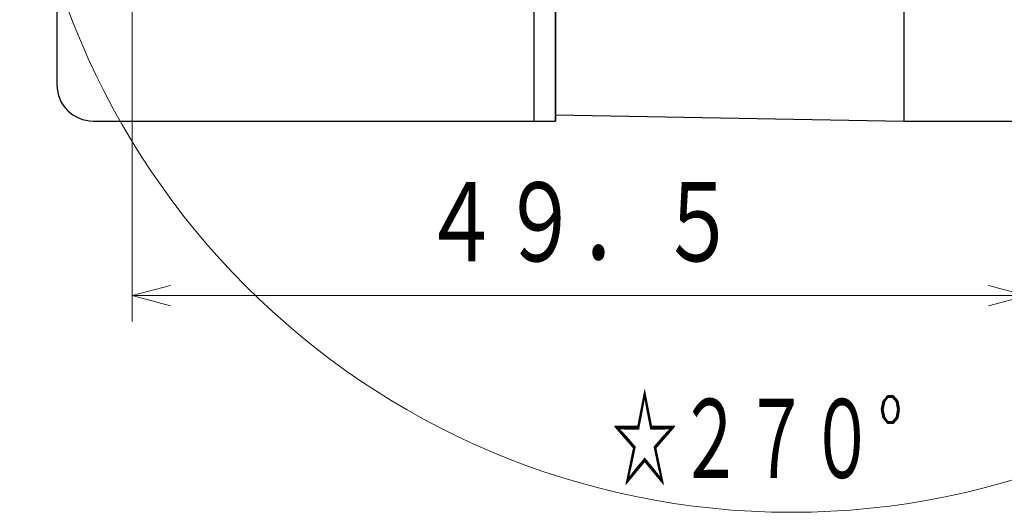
# Model space of a CAD drawing. Header units: millimetres. Extents: x 0 to 594, y 0 to 420.
# Tile 84 of 114: x 260 to 314, y 304 to 331. Entities that reach past the tile are written whole.
import ezdxf

# ---------------------------------------------------------------- set-up
doc = ezdxf.new("R2010")
doc.units = ezdxf.units.MM
doc.header["$LTSCALE"] = 0.257233
doc.layers.add('NoLayerName_001', color=7, linetype='Continuous')
doc.styles.get("Standard").update_dxf_attribs({"font": 'txt', "bigfont": 'extfont2'})
doc.dimstyles.get("Standard").update_dxf_attribs({"dimtxt": 2.5, "dimasz": 2.5, "dimexe": 1, "dimexo": 1, "dimtad": 1, "dimdec": 3, "dimzin": 0, "dimdsep": 46, "dimtxsty": 'Standard', "dimcen": 2.5, "dimadec": 3, "dimazin": 0, "dimtfac": 0.75, "dimtdec": 3, "dimtmove": 0, "dimatfit": 3, "dimfxl": 1, "dimarcsym": 0})

# ---------------------------------------------------------------- blocks, each defined once
blk = doc.blocks.new('_OPEN30')
at = {"color": 0, "linetype": 'ByBlock', "lineweight": -2}
for p, q in [((-1, 0.267949), (0, 0)), ((0, 0), (-1, -0.267949)), ((0, 0), (-1, 0))]:
    blk.add_line(p, q, dxfattribs=at)
blk = doc.blocks.new('*D64')
at = {"layer": 'Defpoints', "color": 0}
for p in [(266.283, 340.473), (315.633, 334.323), (315.633, 315.702)]:
    blk.add_point(p, dxfattribs=at)
at = {"layer": 'NoLayerName_001', "color": 0, "linetype": 'Continuous', "lineweight": 13}
for p, q in [((266.283, 339.059), (266.283, 314.287)), ((315.633, 332.909), (315.633, 314.287)), ((268.404, 315.702), (313.512, 315.702))]:
    blk.add_line(p, q, dxfattribs=at)
at = {"layer": 'NoLayerName_001', "color": 0, "lineweight": 13, "xscale": 2.121340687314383, "yscale": 2.121340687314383, "zscale": 2.121340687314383, "rotation": 180}
blk.add_blockref('_OPEN30', (266.283, 315.702), dxfattribs=at)
at = {"layer": 'NoLayerName_001', "color": 0, "lineweight": 13, "xscale": 2.121340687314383, "yscale": 2.121340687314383, "zscale": 2.121340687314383}
blk.add_blockref('_OPEN30', (315.633, 315.702), dxfattribs=at)
at = {"layer": 'NoLayerName_001', "color": 0, "lineweight": 13, "insert": (290.958, 319.591), "char_height": 4.94979, "attachment_point": 5}
blk.add_mtext('\\W0.8000;４９．５', dxfattribs=at)
blk = doc.blocks.new('DIM_0003')
at = {"color": 3, "linetype": 'Continuous', "lineweight": 13}
blk.add_arc((43.969, 42.554), 42.554, 180, 90, dxfattribs=at)
at = {"color": 3, "linetype": 'Continuous', "lineweight": 13, "width": 0.666667}
blk.add_text('☆２７０%%d', height=4.9498, dxfattribs=at).set_placement((34.069, 1.414))

msp = doc.modelspace()

# ---------------------------------------------------------------- linework, layer by layer
at = {"layer": 'NoLayerName_001', "color": 7, "linetype": 'Continuous', "lineweight": 25}
for p, q in [((262.1329, 383.3228), (262.1329, 327.3228)), ((288.4329, 335.8228), (288.4329, 325.3228)), ((289.6329, 325.3228), (289.6329, 333.6118)), ((308.8329, 333.3228), (308.8329, 325.3228)), ((289.6329, 332.0228), (289.6329, 325.3228)), ((264.1329, 325.3228), (289.6329, 325.3228)), ((289.6359, 325.6579), (308.8329, 325.3228)), ((308.8329, 325.3228), (357.1329, 325.3228))]:
    msp.add_line(p, q, dxfattribs=at)
msp.add_arc((264.1329, 327.3228), 2, 180, 270, dxfattribs=at)

# ---------------------------------------------------------------- block references
at = {"layer": 'NoLayerName_001', "color": 3, "linetype": 'Continuous', "lineweight": 13}
msp.add_blockref('DIM_0003', (258.6644, 303.7684), dxfattribs=at)

# ---------------------------------------------------------------- dimensions: what is measured, and where the dimension line sits
dim = msp.add_linear_dim(base=(315.6329, 315.7017), p1=(266.2829, 340.4728), p2=(315.6329, 334.3228), text='\\W0.8000;４９．５', dimstyle='Standard', override={"dimtxt": 4.949795, "dimasz": 2.121341, "dimexe": 1.414227, "dimexo": 1.414227, "dimgap": 1.414227, "dimzin": 8, "dimblk": 'OPEN30', "dimclrd": 0, "dimclre": 0, "dimclrt": 0, "dimtp": 0, "dimtm": 0, "dimlwd": 13, "dimlwe": 13}, dxfattribs=at)
dim.commit()
dim.dimension.update_dxf_attribs({"geometry": '*D64', "text_midpoint": (290.9579, 315.7017), "dimtype": 160})

doc.saveas('drawing.dxf')
